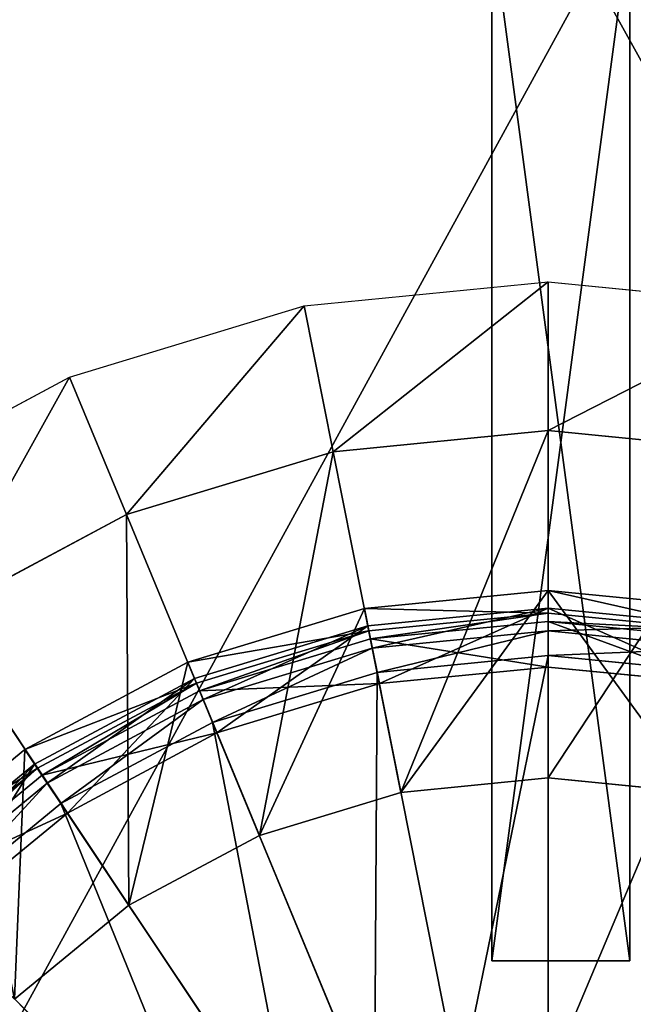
# Model space of a CAD drawing. Extents: x 0 to 35.8, y 0 to 27.5.
# Tile 63 of 256: x 5 to 6.8, y 10.6 to 13.4. Entities that reach past the tile are written whole.
import ezdxf

# ---------------------------------------------------------------- set-up
doc = ezdxf.new("R2010")
doc.units = 0
doc.header["$MEASUREMENT"] = 0
doc.layers.get('0').update_dxf_attribs({"color": 13, "linetype": 'CONTINUOUS'})
for name, color, linetype in [('GAS_ELEMENTS_7', 254, 'CONTINUOUS'), ('GAS_ELEMENTS_8', 250, 'CONTINUOUS'), ('GRATE_-_1', 250, 'CONTINUOUS'), ('RGM8058UC_-_BODY', 252, 'CONTINUOUS')]:
    doc.layers.add(name, color=color, linetype=linetype)

# ---------------------------------------------------------------- blocks, each defined once
blk = doc.blocks.new('RGM8658UC_TRADECAD_V06_DXF')
at = {"layer": 'GAS_ELEMENTS_7', "color": 0}
for p, q in [((5.8698, 12.5917, 6.0313), (6.5756, 12.6612, 6.0313)), ((6.5756, 12.2312, 6.1778), (6.5756, 12.6612, 6.0313)), ((6.5756, 12.6612, 6.0313), (7.2813, 12.5917, 6.0313)), ((6.5756, 12.2312, 6.1778), (6.5756, 12.6612, 6.0313)), ((5.1912, 12.3858, 6.0313), (5.8698, 12.5917, 6.0313)), ((5.9537, 12.1699, 6.1778), (5.8698, 12.5917, 6.0313)), ((5.9537, 12.1699, 6.1778), (5.8698, 12.5917, 6.0313)), ((4.5658, 12.0516, 6.0313), (5.1912, 12.3858, 6.0313)), ((5.3558, 11.9885, 6.1778), (5.1912, 12.3858, 6.0313)), ((5.3558, 11.9885, 6.1778), (5.1912, 12.3858, 6.0313)), ((6.5756, 12.2312, 6.1778), (5.9537, 12.1699, 6.1778)), ((6.5756, 12.2312, 6.1778), (5.9537, 12.1699, 6.1778)), ((7.1974, 12.1699, 6.1778), (6.5756, 12.2312, 6.1778)), ((6.5756, 12.2312, 6.1778), (6.5756, 11.2273, 6.1778)), ((6.5756, 12.2312, 6.1778), (6.5756, 11.2273, 6.1778)), ((7.1974, 12.1699, 6.1778), (6.5756, 12.2312, 6.1778)), ((5.9537, 12.1699, 6.1778), (5.3558, 11.9885, 6.1778)), ((5.9537, 12.1699, 6.1778), (5.3558, 11.9885, 6.1778)), ((5.9537, 12.1699, 6.1778), (6.1496, 11.1854, 6.1778)), ((5.9537, 12.1699, 6.1778), (6.1496, 11.1854, 6.1778)), ((5.3558, 11.9885, 6.1778), (4.8048, 11.694, 6.1778)), ((5.3558, 11.9885, 6.1778), (4.8048, 11.694, 6.1778)), ((5.3558, 11.9885, 6.1778), (5.74, 11.0611, 6.1778)), ((5.3558, 11.9885, 6.1778), (5.74, 11.0611, 6.1778)), ((6.5756, 11.7688, 6.5065), (6.0439, 11.7165, 6.5065)), ((6.5756, 11.7688, 6.5065), (6.0439, 11.7165, 6.5065)), ((7.1072, 11.7165, 6.5065), (6.5756, 11.7688, 6.5065)), ((6.5756, 11.7688, 6.5065), (6.5756, 11.2273, 6.5065)), ((6.5756, 11.7688, 6.5065), (6.5756, 11.2273, 6.5065)), ((6.5756, 11.7034, 6.8366), (6.5756, 11.7688, 6.5065)), ((7.1072, 11.7165, 6.5065), (6.5756, 11.7688, 6.5065)), ((6.5756, 11.7034, 6.8366), (6.5756, 11.7688, 6.5065)), ((6.0439, 11.7165, 6.5065), (5.5327, 11.5614, 6.5065)), ((6.0439, 11.7165, 6.5065), (5.5327, 11.5614, 6.5065)), ((6.0439, 11.7165, 6.5065), (6.1496, 11.1854, 6.5065)), ((6.0439, 11.7165, 6.5065), (6.1496, 11.1854, 6.5065)), ((6.0567, 11.6523, 6.8366), (6.0439, 11.7165, 6.5065)), ((6.0567, 11.6523, 6.8366), (6.0439, 11.7165, 6.5065)), ((6.5756, 11.7034, 6.8366), (6.0567, 11.6523, 6.8366)), ((6.5756, 11.7034, 6.8366), (6.0567, 11.6523, 6.8366)), ((7.0944, 11.6523, 6.8366), (6.5756, 11.7034, 6.8366)), ((6.5756, 11.6795, 6.8366), (6.5756, 11.7034, 6.8366)), ((7.0944, 11.6523, 6.8366), (6.5756, 11.7034, 6.8366)), ((6.5756, 11.6795, 6.8366), (6.5756, 11.7034, 6.8366)), ((4.8048, 11.694, 6.1778), (5.3625, 10.8593, 6.1778)), ((4.8048, 11.694, 6.1778), (5.3625, 10.8593, 6.1778)), ((6.5756, 11.6795, 6.8366), (6.0614, 11.6288, 6.8366)), ((6.5756, 11.6795, 6.8366), (6.0614, 11.6288, 6.8366)), ((7.0898, 11.6288, 6.8366), (6.5756, 11.6795, 6.8366)), ((6.5756, 11.5477, 7.0842), (6.5756, 11.6795, 6.8366)), ((7.0898, 11.6288, 6.8366), (6.5756, 11.6795, 6.8366)), ((6.5756, 11.5477, 7.0842), (6.5756, 11.6795, 6.8366)), ((6.0567, 11.6523, 6.8366), (5.5578, 11.501, 6.8366)), ((6.0567, 11.6523, 6.8366), (5.5578, 11.501, 6.8366)), ((6.0614, 11.6288, 6.8366), (6.0567, 11.6523, 6.8366)), ((6.0614, 11.6288, 6.8366), (6.0567, 11.6523, 6.8366)), ((6.0614, 11.6288, 6.8366), (5.5669, 11.4789, 6.8366)), ((6.0614, 11.6288, 6.8366), (5.5669, 11.4789, 6.8366)), ((6.0871, 11.4996, 7.0842), (6.0614, 11.6288, 6.8366)), ((6.0871, 11.4996, 7.0842), (6.0614, 11.6288, 6.8366)), ((5.5327, 11.5614, 6.5065), (5.0616, 11.3096, 6.5065)), ((5.5327, 11.5614, 6.5065), (5.0616, 11.3096, 6.5065)), ((5.5327, 11.5614, 6.5065), (5.74, 11.0611, 6.5065)), ((5.5327, 11.5614, 6.5065), (5.74, 11.0611, 6.5065)), ((5.5578, 11.501, 6.8366), (5.5327, 11.5614, 6.5065)), ((5.5578, 11.501, 6.8366), (5.5327, 11.5614, 6.5065)), ((5.5578, 11.501, 6.8366), (5.0979, 11.2552, 6.8366)), ((5.5578, 11.501, 6.8366), (5.0979, 11.2552, 6.8366)), ((5.5669, 11.4789, 6.8366), (5.5578, 11.501, 6.8366)), ((5.5669, 11.4789, 6.8366), (5.5578, 11.501, 6.8366)), ((5.5669, 11.4789, 6.8366), (5.1112, 11.2353, 6.8366)), ((5.5669, 11.4789, 6.8366), (5.1112, 11.2353, 6.8366)), ((5.6174, 11.3571, 7.0842), (5.5669, 11.4789, 6.8366)), ((5.6174, 11.3571, 7.0842), (5.5669, 11.4789, 6.8366)), ((5.0616, 11.3096, 6.5065), (4.6487, 10.9707, 6.5065)), ((5.0616, 11.3096, 6.5065), (4.6487, 10.9707, 6.5065)), ((5.0616, 11.3096, 6.5065), (5.3625, 10.8593, 6.5065)), ((5.0616, 11.3096, 6.5065), (5.3625, 10.8593, 6.5065)), ((5.0979, 11.2552, 6.8366), (5.0616, 11.3096, 6.5065)), ((5.0979, 11.2552, 6.8366), (5.0616, 11.3096, 6.5065)), ((5.0979, 11.2552, 6.8366), (4.6949, 10.9244, 6.8366)), ((5.0979, 11.2552, 6.8366), (4.6949, 10.9244, 6.8366)), ((5.1112, 11.2353, 6.8366), (5.0979, 11.2552, 6.8366)), ((5.1112, 11.2353, 6.8366), (5.0979, 11.2552, 6.8366)), ((5.1112, 11.2353, 6.8366), (4.7118, 10.9075, 6.8366)), ((5.1112, 11.2353, 6.8366), (4.7118, 10.9075, 6.8366)), ((5.1845, 11.1257, 7.0842), (5.1112, 11.2353, 6.8366)), ((5.1845, 11.1257, 7.0842), (5.1112, 11.2353, 6.8366)), ((6.1496, 11.1854, 6.1778), (6.5756, 11.2273, 6.1778)), ((6.5756, 11.2273, 6.5065), (6.1496, 11.1854, 6.5065)), ((6.1496, 11.1854, 6.1778), (6.5756, 11.2273, 6.1778)), ((6.5756, 11.2273, 6.5065), (6.1496, 11.1854, 6.5065)), ((6.5756, 11.2273, 6.1778), (6.5756, 11.2273, 6.5065)), ((6.5756, 11.2273, 6.1778), (6.5756, 11.2273, 6.5065)), ((6.5756, 11.2273, 6.1778), (7.0015, 11.1854, 6.1778)), ((7.0015, 11.1854, 6.5065), (6.5756, 11.2273, 6.5065)), ((6.5756, 11.2273, 6.1778), (7.0015, 11.1854, 6.1778)), ((7.0015, 11.1854, 6.5065), (6.5756, 11.2273, 6.5065)), ((5.74, 11.0611, 6.1778), (6.1496, 11.1854, 6.1778)), ((6.1496, 11.1854, 6.5065), (5.74, 11.0611, 6.5065)), ((5.74, 11.0611, 6.1778), (6.1496, 11.1854, 6.1778)), ((6.1496, 11.1854, 6.5065), (5.74, 11.0611, 6.5065)), ((6.1496, 11.1854, 6.1778), (6.1496, 11.1854, 6.5065)), ((6.1496, 11.1854, 6.1778), (6.1496, 11.1854, 6.5065)), ((5.3625, 10.8593, 6.1778), (5.74, 11.0611, 6.1778)), ((5.74, 11.0611, 6.5065), (5.3625, 10.8593, 6.5065)), ((5.3625, 10.8593, 6.1778), (5.74, 11.0611, 6.1778)), ((5.74, 11.0611, 6.5065), (5.3625, 10.8593, 6.5065)), ((5.74, 11.0611, 6.1778), (5.74, 11.0611, 6.5065)), ((5.74, 11.0611, 6.1778), (5.74, 11.0611, 6.5065)), ((5.0316, 10.5878, 6.1778), (5.3625, 10.8593, 6.1778)), ((5.3625, 10.8593, 6.5065), (5.0316, 10.5878, 6.5065)), ((5.0316, 10.5878, 6.1778), (5.3625, 10.8593, 6.1778)), ((5.3625, 10.8593, 6.5065), (5.0316, 10.5878, 6.5065)), ((5.3625, 10.8593, 6.1778), (5.3625, 10.8593, 6.5065)), ((5.3625, 10.8593, 6.1778), (5.3625, 10.8593, 6.5065))]:
    blk.add_line(p, q, dxfattribs=at)
at = {"layer": 'GAS_ELEMENTS_8', "color": 0}
for p, q in [((6.5756, 11.718, 7.0842), (6.0539, 11.6666, 7.0842)), ((6.5756, 11.718, 7.152), (6.0539, 11.6666, 7.152)), ((6.5756, 11.718, 7.0842), (6.0539, 11.6666, 7.0842)), ((6.5756, 11.718, 7.152), (6.0539, 11.6666, 7.152)), ((7.0973, 11.6666, 7.0842), (6.5756, 11.718, 7.0842)), ((6.5756, 11.718, 7.0842), (6.5756, 11.5477, 7.0842)), ((6.5756, 11.718, 7.0842), (6.5756, 11.5477, 7.0842)), ((7.0973, 11.6666, 7.152), (6.5756, 11.718, 7.152)), ((6.5756, 11.718, 7.152), (6.5756, 11.718, 7.0842)), ((7.0973, 11.6666, 7.0842), (6.5756, 11.718, 7.0842)), ((6.5756, 11.718, 7.152), (6.5756, 11.718, 7.0842)), ((6.5756, 11.6519, 7.216), (6.5756, 11.718, 7.152)), ((7.0973, 11.6666, 7.152), (6.5756, 11.718, 7.152)), ((6.5756, 11.6519, 7.216), (6.5756, 11.718, 7.152)), ((6.0539, 11.6666, 7.0842), (5.5522, 11.5144, 7.0842)), ((6.0539, 11.6666, 7.152), (5.5522, 11.5144, 7.152)), ((6.0539, 11.6666, 7.0842), (5.5522, 11.5144, 7.0842)), ((6.0539, 11.6666, 7.152), (5.5522, 11.5144, 7.152)), ((6.0539, 11.6666, 7.0842), (6.0871, 11.4996, 7.0842)), ((6.0539, 11.6666, 7.0842), (6.0871, 11.4996, 7.0842)), ((6.0539, 11.6666, 7.152), (6.0539, 11.6666, 7.0842)), ((6.0539, 11.6666, 7.152), (6.0539, 11.6666, 7.0842)), ((6.0667, 11.6018, 7.216), (6.0539, 11.6666, 7.152)), ((6.0667, 11.6018, 7.216), (6.0539, 11.6666, 7.152)), ((6.5756, 11.6519, 7.216), (6.0667, 11.6018, 7.216)), ((6.5756, 11.6519, 7.216), (6.0667, 11.6018, 7.216)), ((7.0844, 11.6018, 7.216), (6.5756, 11.6519, 7.216)), ((6.5756, 11.5807, 7.2264), (6.5756, 11.6519, 7.216)), ((7.0844, 11.6018, 7.216), (6.5756, 11.6519, 7.216)), ((6.5756, 11.5807, 7.2264), (6.5756, 11.6519, 7.216)), ((6.0667, 11.6018, 7.216), (5.5775, 11.4534, 7.216)), ((6.0667, 11.6018, 7.216), (5.5775, 11.4534, 7.216)), ((6.0806, 11.532, 7.2264), (6.0667, 11.6018, 7.216)), ((6.0806, 11.532, 7.2264), (6.0667, 11.6018, 7.216)), ((6.5756, 11.5807, 7.2264), (6.0806, 11.532, 7.2264)), ((6.5756, 11.5807, 7.2264), (6.0806, 11.532, 7.2264)), ((7.0705, 11.532, 7.2264), (6.5756, 11.5807, 7.2264)), ((6.5756, 10.3579, 6.8996), (6.5756, 11.5807, 7.2264)), ((7.0705, 11.532, 7.2264), (6.5756, 11.5807, 7.2264)), ((6.5756, 10.3579, 6.8996), (6.5756, 11.5807, 7.2264)), ((6.0806, 11.532, 7.2264), (5.6047, 11.3876, 7.2264)), ((6.0806, 11.532, 7.2264), (5.6047, 11.3876, 7.2264)), ((6.3192, 10.3327, 6.8996), (6.0806, 11.532, 7.2264)), ((6.3192, 10.3327, 6.8996), (6.0806, 11.532, 7.2264)), ((6.5756, 11.5477, 7.0842), (6.0871, 11.4996, 7.0842)), ((6.5756, 11.5477, 7.0842), (6.0871, 11.4996, 7.0842)), ((7.064, 11.4996, 7.0842), (6.5756, 11.5477, 7.0842)), ((7.064, 11.4996, 7.0842), (6.5756, 11.5477, 7.0842)), ((5.5522, 11.5144, 7.0842), (5.0899, 11.2673, 7.0842)), ((5.5522, 11.5144, 7.152), (5.0899, 11.2673, 7.152)), ((5.5522, 11.5144, 7.0842), (5.0899, 11.2673, 7.0842)), ((5.5522, 11.5144, 7.152), (5.0899, 11.2673, 7.152)), ((5.5522, 11.5144, 7.0842), (5.6174, 11.3571, 7.0842)), ((5.5522, 11.5144, 7.0842), (5.6174, 11.3571, 7.0842)), ((5.5522, 11.5144, 7.152), (5.5522, 11.5144, 7.0842)), ((5.5522, 11.5144, 7.152), (5.5522, 11.5144, 7.0842)), ((5.5775, 11.4534, 7.216), (5.5522, 11.5144, 7.152)), ((5.5775, 11.4534, 7.216), (5.5522, 11.5144, 7.152)), ((6.0871, 11.4996, 7.0842), (5.6174, 11.3571, 7.0842)), ((6.0871, 11.4996, 7.0842), (5.6174, 11.3571, 7.0842)), ((5.5775, 11.4534, 7.216), (5.1265, 11.2124, 7.216)), ((5.5775, 11.4534, 7.216), (5.1265, 11.2124, 7.216)), ((5.6047, 11.3876, 7.2264), (5.5775, 11.4534, 7.216)), ((5.6047, 11.3876, 7.2264), (5.5775, 11.4534, 7.216)), ((5.6047, 11.3876, 7.2264), (5.1661, 11.1532, 7.2264)), ((5.6047, 11.3876, 7.2264), (5.1661, 11.1532, 7.2264)), ((6.0727, 10.2579, 6.8996), (5.6047, 11.3876, 7.2264)), ((6.0727, 10.2579, 6.8996), (5.6047, 11.3876, 7.2264)), ((5.6174, 11.3571, 7.0842), (5.1845, 11.1257, 7.0842)), ((5.6174, 11.3571, 7.0842), (5.1845, 11.1257, 7.0842)), ((5.0899, 11.2673, 7.0842), (4.6846, 10.9347, 7.0842)), ((5.0899, 11.2673, 7.152), (4.6846, 10.9347, 7.152)), ((5.0899, 11.2673, 7.0842), (4.6846, 10.9347, 7.0842)), ((5.0899, 11.2673, 7.152), (4.6846, 10.9347, 7.152)), ((5.0899, 11.2673, 7.0842), (5.1845, 11.1257, 7.0842)), ((5.0899, 11.2673, 7.0842), (5.1845, 11.1257, 7.0842)), ((5.0899, 11.2673, 7.152), (5.0899, 11.2673, 7.0842)), ((5.0899, 11.2673, 7.152), (5.0899, 11.2673, 7.0842)), ((5.1265, 11.2124, 7.216), (5.0899, 11.2673, 7.152)), ((5.1265, 11.2124, 7.216), (5.0899, 11.2673, 7.152)), ((5.1265, 11.2124, 7.216), (4.7313, 10.888, 7.216)), ((5.1265, 11.2124, 7.216), (4.7313, 10.888, 7.216)), ((5.1661, 11.1532, 7.2264), (5.1265, 11.2124, 7.216)), ((5.1661, 11.1532, 7.2264), (5.1265, 11.2124, 7.216)), ((5.1661, 11.1532, 7.2264), (4.7817, 10.8377, 7.2264)), ((5.1661, 11.1532, 7.2264), (4.7817, 10.8377, 7.2264)), ((5.8455, 10.1365, 6.8996), (5.1661, 11.1532, 7.2264)), ((5.8455, 10.1365, 6.8996), (5.1661, 11.1532, 7.2264)), ((5.1845, 11.1257, 7.0842), (4.805, 10.8143, 7.0842)), ((5.1845, 11.1257, 7.0842), (4.805, 10.8143, 7.0842)), ((5.6463, 9.973, 6.8996), (4.7817, 10.8377, 7.2264)), ((5.6463, 9.973, 6.8996), (4.7817, 10.8377, 7.2264))]:
    blk.add_line(p, q, dxfattribs=at)
at = {"layer": 'GRATE_-_1', "color": 0}
for p, q in [((6.4124, 13.6955, 7.8865), (6.4124, 10.6982, 7.9415)), ((6.4124, 13.6955, 7.8865), (6.4124, 10.6982, 7.9415)), ((6.4128, 10.6982, 8.2709), (6.4128, 13.6955, 8.2709)), ((6.4128, 10.6982, 8.2709), (6.4128, 13.6955, 8.2709)), ((6.8115, 10.6982, 8.2709), (6.8115, 13.6955, 8.2709)), ((6.8115, 10.6982, 8.2709), (6.8115, 13.6955, 8.2709)), ((6.8118, 13.6938, 7.8865), (6.8118, 10.6982, 7.9415)), ((6.8118, 13.6938, 7.8865), (6.8118, 10.6982, 7.9415)), ((6.4124, 10.6982, 7.9415), (6.4128, 10.6982, 8.2709)), ((6.8118, 10.6982, 7.9415), (6.4124, 10.6982, 7.9415)), ((6.8118, 10.6982, 7.9415), (6.4124, 10.6982, 7.9415)), ((6.4124, 10.6982, 7.9415), (6.4128, 10.6982, 8.2709)), ((6.4128, 10.6982, 8.2709), (6.8115, 10.6982, 8.2709)), ((6.4128, 10.6982, 8.2709), (6.8115, 10.6982, 8.2709)), ((6.8115, 10.6982, 8.2709), (6.8118, 10.6982, 7.9415)), ((6.8115, 10.6982, 8.2709), (6.8118, 10.6982, 7.9415))]:
    blk.add_line(p, q, dxfattribs=at)
at = {"layer": 'GAS_ELEMENTS_7', "color": 254}
mesh = blk.add_polyface(dxfattribs=at)
corners = [(6.5756, 12.6612, 6.0313), (5.9537, 12.1699, 6.1778), (5.8698, 12.5917, 6.0313), (6.5756, 12.2312, 6.1778)]
mesh.append_faces([[corners[k] for k in face] for face in [(0, 1, 2), (1, 0, 3)]], dxfattribs={"vtx0": -1, "color": 254})
mesh = blk.add_polyface(dxfattribs=at)
corners = [(7.2813, 12.5917, 6.0313), (6.5756, 12.2312, 6.1778), (6.5756, 12.6612, 6.0313), (7.1974, 12.1699, 6.1778)]
mesh.append_faces([[corners[k] for k in face] for face in [(0, 1, 2), (1, 0, 3)]], dxfattribs={"vtx0": -1, "color": 254})
mesh = blk.add_polyface(dxfattribs=at)
corners = [(5.8698, 12.5917, 6.0313), (5.3558, 11.9885, 6.1778), (5.1912, 12.3858, 6.0313), (5.9537, 12.1699, 6.1778)]
mesh.append_faces([[corners[k] for k in face] for face in [(0, 1, 2), (1, 0, 3)]], dxfattribs={"vtx0": -1, "color": 254})
mesh = blk.add_polyface(dxfattribs=at)
corners = [(5.1912, 12.3858, 6.0313), (4.8048, 11.694, 6.1778), (4.5658, 12.0516, 6.0313), (5.3558, 11.9885, 6.1778)]
mesh.append_faces([[corners[k] for k in face] for face in [(0, 1, 2), (1, 0, 3)]], dxfattribs={"vtx0": -1, "color": 254})
mesh = blk.add_polyface(dxfattribs=at)
corners = [(6.5756, 12.2312, 6.1778), (6.1496, 11.1854, 6.1778), (5.9537, 12.1699, 6.1778), (6.5756, 11.2273, 6.1778)]
mesh.append_faces([[corners[k] for k in face] for face in [(0, 1, 2), (1, 0, 3)]], dxfattribs={"vtx0": -1, "color": 254})
mesh = blk.add_polyface(dxfattribs=at)
corners = [(7.1974, 12.1699, 6.1778), (6.5756, 11.2273, 6.1778), (6.5756, 12.2312, 6.1778), (7.0015, 11.1854, 6.1778)]
mesh.append_faces([[corners[k] for k in face] for face in [(0, 1, 2), (1, 0, 3)]], dxfattribs={"vtx0": -1, "color": 254})
mesh = blk.add_polyface(dxfattribs=at)
corners = [(5.9537, 12.1699, 6.1778), (5.74, 11.0611, 6.1778), (5.3558, 11.9885, 6.1778), (6.1496, 11.1854, 6.1778)]
mesh.append_faces([[corners[k] for k in face] for face in [(0, 1, 2), (1, 0, 3)]], dxfattribs={"vtx0": -1, "color": 254})
mesh = blk.add_polyface(dxfattribs=at)
corners = [(5.3558, 11.9885, 6.1778), (5.3625, 10.8593, 6.1778), (4.8048, 11.694, 6.1778), (5.74, 11.0611, 6.1778)]
mesh.append_faces([[corners[k] for k in face] for face in [(0, 1, 2), (1, 0, 3)]], dxfattribs={"vtx0": -1, "color": 254})
mesh = blk.add_polyface(dxfattribs=at)
corners = [(6.1496, 11.1854, 6.5065), (6.5756, 11.7688, 6.5065), (6.0439, 11.7165, 6.5065), (6.5756, 11.2273, 6.5065)]
mesh.append_faces([[corners[k] for k in face] for face in [(0, 1, 2), (1, 0, 3)]], dxfattribs={"vtx0": -1, "color": 254})
mesh = blk.add_polyface(dxfattribs=at)
corners = [(6.5756, 11.7034, 6.8366), (6.0439, 11.7165, 6.5065), (6.5756, 11.7688, 6.5065), (6.0567, 11.6523, 6.8366)]
mesh.append_faces([[corners[k] for k in face] for face in [(0, 1, 2), (1, 0, 3)]], dxfattribs={"vtx0": -1, "color": 254})
mesh = blk.add_polyface(dxfattribs=at)
corners = [(7.0015, 11.1854, 6.5065), (6.5756, 11.7688, 6.5065), (6.5756, 11.2273, 6.5065), (7.1072, 11.7165, 6.5065)]
mesh.append_faces([[corners[k] for k in face] for face in [(0, 1, 2), (1, 0, 3)]], dxfattribs={"vtx0": -1, "color": 254})
mesh = blk.add_polyface(dxfattribs=at)
corners = [(7.0944, 11.6523, 6.8366), (6.5756, 11.7688, 6.5065), (7.1072, 11.7165, 6.5065), (6.5756, 11.7034, 6.8366)]
mesh.append_faces([[corners[k] for k in face] for face in [(0, 1, 2), (1, 0, 3)]], dxfattribs={"vtx0": -1, "color": 254})
mesh = blk.add_polyface(dxfattribs=at)
corners = [(5.74, 11.0611, 6.5065), (6.0439, 11.7165, 6.5065), (5.5327, 11.5614, 6.5065), (6.1496, 11.1854, 6.5065)]
mesh.append_faces([[corners[k] for k in face] for face in [(0, 1, 2), (1, 0, 3)]], dxfattribs={"vtx0": -1, "color": 254})
mesh = blk.add_polyface(dxfattribs=at)
corners = [(6.0567, 11.6523, 6.8366), (5.5327, 11.5614, 6.5065), (6.0439, 11.7165, 6.5065), (5.5578, 11.501, 6.8366)]
mesh.append_faces([[corners[k] for k in face] for face in [(0, 1, 2), (1, 0, 3)]], dxfattribs={"vtx0": -1, "color": 254})
mesh = blk.add_polyface(dxfattribs=at)
corners = [(6.5756, 11.7034, 6.8366), (6.0614, 11.6288, 6.8366), (6.0567, 11.6523, 6.8366), (6.5756, 11.6795, 6.8366)]
mesh.append_faces([[corners[k] for k in face] for face in [(0, 1, 2), (1, 0, 3)]], dxfattribs={"vtx0": -1, "color": 254})
mesh = blk.add_polyface(dxfattribs=at)
corners = [(7.0944, 11.6523, 6.8366), (6.5756, 11.6795, 6.8366), (6.5756, 11.7034, 6.8366), (7.0898, 11.6288, 6.8366)]
mesh.append_faces([[corners[k] for k in face] for face in [(0, 1, 2), (1, 0, 3)]], dxfattribs={"vtx0": -1, "color": 254})
mesh = blk.add_polyface(dxfattribs=at)
corners = [(4.8048, 11.694, 6.1778), (5.0316, 10.5878, 6.1778), (4.3217, 11.2976, 6.1778), (5.3625, 10.8593, 6.1778)]
mesh.append_faces([[corners[k] for k in face] for face in [(0, 1, 2), (1, 0, 3)]], dxfattribs={"vtx0": -1, "color": 254})
mesh = blk.add_polyface(dxfattribs=at)
corners = [(6.5756, 11.5477, 7.0842), (6.0614, 11.6288, 6.8366), (6.5756, 11.6795, 6.8366), (6.0871, 11.4996, 7.0842)]
mesh.append_faces([[corners[k] for k in face] for face in [(0, 1, 2), (1, 0, 3)]], dxfattribs={"vtx0": -1, "color": 254})
mesh = blk.add_polyface(dxfattribs=at)
corners = [(7.064, 11.4996, 7.0842), (6.5756, 11.6795, 6.8366), (7.0898, 11.6288, 6.8366), (6.5756, 11.5477, 7.0842)]
mesh.append_faces([[corners[k] for k in face] for face in [(0, 1, 2), (1, 0, 3)]], dxfattribs={"vtx0": -1, "color": 254})
mesh = blk.add_polyface(dxfattribs=at)
corners = [(6.0567, 11.6523, 6.8366), (5.5669, 11.4789, 6.8366), (5.5578, 11.501, 6.8366), (6.0614, 11.6288, 6.8366)]
mesh.append_faces([[corners[k] for k in face] for face in [(0, 1, 2), (1, 0, 3)]], dxfattribs={"vtx0": -1, "color": 254})
mesh = blk.add_polyface(dxfattribs=at)
corners = [(6.0871, 11.4996, 7.0842), (5.5669, 11.4789, 6.8366), (6.0614, 11.6288, 6.8366), (5.6174, 11.3571, 7.0842)]
mesh.append_faces([[corners[k] for k in face] for face in [(0, 1, 2), (1, 0, 3)]], dxfattribs={"vtx0": -1, "color": 254})
mesh = blk.add_polyface(dxfattribs=at)
corners = [(5.3625, 10.8593, 6.5065), (5.5327, 11.5614, 6.5065), (5.0616, 11.3096, 6.5065), (5.74, 11.0611, 6.5065)]
mesh.append_faces([[corners[k] for k in face] for face in [(0, 1, 2), (1, 0, 3)]], dxfattribs={"vtx0": -1, "color": 254})
mesh = blk.add_polyface(dxfattribs=at)
corners = [(5.5578, 11.501, 6.8366), (5.0616, 11.3096, 6.5065), (5.5327, 11.5614, 6.5065), (5.0979, 11.2552, 6.8366)]
mesh.append_faces([[corners[k] for k in face] for face in [(0, 1, 2), (1, 0, 3)]], dxfattribs={"vtx0": -1, "color": 254})
mesh = blk.add_polyface(dxfattribs=at)
corners = [(5.5578, 11.501, 6.8366), (5.1112, 11.2353, 6.8366), (5.0979, 11.2552, 6.8366), (5.5669, 11.4789, 6.8366)]
mesh.append_faces([[corners[k] for k in face] for face in [(0, 1, 2), (1, 0, 3)]], dxfattribs={"vtx0": -1, "color": 254})
mesh = blk.add_polyface(dxfattribs=at)
corners = [(5.6174, 11.3571, 7.0842), (5.1112, 11.2353, 6.8366), (5.5669, 11.4789, 6.8366), (5.1845, 11.1257, 7.0842)]
mesh.append_faces([[corners[k] for k in face] for face in [(0, 1, 2), (1, 0, 3)]], dxfattribs={"vtx0": -1, "color": 254})
mesh = blk.add_polyface(dxfattribs=at)
corners = [(5.0316, 10.5878, 6.5065), (5.0616, 11.3096, 6.5065), (4.6487, 10.9707, 6.5065), (5.3625, 10.8593, 6.5065)]
mesh.append_faces([[corners[k] for k in face] for face in [(0, 1, 2), (1, 0, 3)]], dxfattribs={"vtx0": -1, "color": 254})
mesh = blk.add_polyface(dxfattribs=at)
corners = [(5.0979, 11.2552, 6.8366), (4.6487, 10.9707, 6.5065), (5.0616, 11.3096, 6.5065), (4.6949, 10.9244, 6.8366)]
mesh.append_faces([[corners[k] for k in face] for face in [(0, 1, 2), (1, 0, 3)]], dxfattribs={"vtx0": -1, "color": 254})
mesh = blk.add_polyface(dxfattribs=at)
corners = [(5.0979, 11.2552, 6.8366), (4.7118, 10.9075, 6.8366), (4.6949, 10.9244, 6.8366), (5.1112, 11.2353, 6.8366)]
mesh.append_faces([[corners[k] for k in face] for face in [(0, 1, 2), (1, 0, 3)]], dxfattribs={"vtx0": -1, "color": 254})
mesh = blk.add_polyface(dxfattribs=at)
corners = [(5.1845, 11.1257, 7.0842), (4.7118, 10.9075, 6.8366), (5.1112, 11.2353, 6.8366), (4.805, 10.8143, 7.0842)]
mesh.append_faces([[corners[k] for k in face] for face in [(0, 1, 2), (1, 0, 3)]], dxfattribs={"vtx0": -1, "color": 254})
mesh = blk.add_polyface(dxfattribs=at)
corners = [(6.5756, 11.2273, 6.5065), (6.1496, 11.1854, 6.1778), (6.5756, 11.2273, 6.1778), (6.1496, 11.1854, 6.5065)]
mesh.append_faces([[corners[k] for k in face] for face in [(0, 1, 2), (1, 0, 3)]], dxfattribs={"vtx0": -1, "color": 254})
mesh = blk.add_polyface(dxfattribs=at)
corners = [(7.0015, 11.1854, 6.5065), (6.5756, 11.2273, 6.1778), (7.0015, 11.1854, 6.1778), (6.5756, 11.2273, 6.5065)]
mesh.append_faces([[corners[k] for k in face] for face in [(0, 1, 2), (1, 0, 3)]], dxfattribs={"vtx0": -1, "color": 254})
mesh = blk.add_polyface(dxfattribs=at)
corners = [(6.1496, 11.1854, 6.5065), (5.74, 11.0611, 6.1778), (6.1496, 11.1854, 6.1778), (5.74, 11.0611, 6.5065)]
mesh.append_faces([[corners[k] for k in face] for face in [(0, 1, 2), (1, 0, 3)]], dxfattribs={"vtx0": -1, "color": 254})
mesh = blk.add_polyface(dxfattribs=at)
corners = [(5.74, 11.0611, 6.5065), (5.3625, 10.8593, 6.1778), (5.74, 11.0611, 6.1778), (5.3625, 10.8593, 6.5065)]
mesh.append_faces([[corners[k] for k in face] for face in [(0, 1, 2), (1, 0, 3)]], dxfattribs={"vtx0": -1, "color": 254})
mesh = blk.add_polyface(dxfattribs=at)
corners = [(5.3625, 10.8593, 6.5065), (5.0316, 10.5878, 6.1778), (5.3625, 10.8593, 6.1778), (5.0316, 10.5878, 6.5065)]
mesh.append_faces([[corners[k] for k in face] for face in [(0, 1, 2), (1, 0, 3)]], dxfattribs={"vtx0": -1, "color": 254})
at = {"layer": 'GAS_ELEMENTS_8', "color": 250}
mesh = blk.add_polyface(dxfattribs=at)
corners = [(6.0871, 11.4996, 7.0842), (6.5756, 11.718, 7.0842), (6.0539, 11.6666, 7.0842), (6.5756, 11.5477, 7.0842)]
mesh.append_faces([[corners[k] for k in face] for face in [(0, 1, 2), (1, 0, 3)]], dxfattribs={"vtx0": -1, "color": 250})
mesh = blk.add_polyface(dxfattribs=at)
corners = [(6.5756, 11.718, 7.152), (6.0539, 11.6666, 7.0842), (6.5756, 11.718, 7.0842), (6.0539, 11.6666, 7.152)]
mesh.append_faces([[corners[k] for k in face] for face in [(0, 1, 2), (1, 0, 3)]], dxfattribs={"vtx0": -1, "color": 250})
mesh = blk.add_polyface(dxfattribs=at)
corners = [(6.5756, 11.718, 7.152), (6.0667, 11.6018, 7.216), (6.0539, 11.6666, 7.152), (6.5756, 11.6519, 7.216)]
mesh.append_faces([[corners[k] for k in face] for face in [(0, 1, 2), (1, 0, 3)]], dxfattribs={"vtx0": -1, "color": 250})
mesh = blk.add_polyface(dxfattribs=at)
corners = [(7.064, 11.4996, 7.0842), (6.5756, 11.718, 7.0842), (6.5756, 11.5477, 7.0842), (7.0973, 11.6666, 7.0842)]
mesh.append_faces([[corners[k] for k in face] for face in [(0, 1, 2), (1, 0, 3)]], dxfattribs={"vtx0": -1, "color": 250})
mesh = blk.add_polyface(dxfattribs=at)
corners = [(7.0973, 11.6666, 7.152), (6.5756, 11.718, 7.0842), (7.0973, 11.6666, 7.0842), (6.5756, 11.718, 7.152)]
mesh.append_faces([[corners[k] for k in face] for face in [(0, 1, 2), (1, 0, 3)]], dxfattribs={"vtx0": -1, "color": 250})
mesh = blk.add_polyface(dxfattribs=at)
corners = [(7.0973, 11.6666, 7.152), (6.5756, 11.6519, 7.216), (6.5756, 11.718, 7.152), (7.0844, 11.6018, 7.216)]
mesh.append_faces([[corners[k] for k in face] for face in [(0, 1, 2), (1, 0, 3)]], dxfattribs={"vtx0": -1, "color": 250})
mesh = blk.add_polyface(dxfattribs=at)
corners = [(5.6174, 11.3571, 7.0842), (6.0539, 11.6666, 7.0842), (5.5522, 11.5144, 7.0842), (6.0871, 11.4996, 7.0842)]
mesh.append_faces([[corners[k] for k in face] for face in [(0, 1, 2), (1, 0, 3)]], dxfattribs={"vtx0": -1, "color": 250})
mesh = blk.add_polyface(dxfattribs=at)
corners = [(6.0539, 11.6666, 7.152), (5.5522, 11.5144, 7.0842), (6.0539, 11.6666, 7.0842), (5.5522, 11.5144, 7.152)]
mesh.append_faces([[corners[k] for k in face] for face in [(0, 1, 2), (1, 0, 3)]], dxfattribs={"vtx0": -1, "color": 250})
mesh = blk.add_polyface(dxfattribs=at)
corners = [(6.0539, 11.6666, 7.152), (5.5775, 11.4534, 7.216), (5.5522, 11.5144, 7.152), (6.0667, 11.6018, 7.216)]
mesh.append_faces([[corners[k] for k in face] for face in [(0, 1, 2), (1, 0, 3)]], dxfattribs={"vtx0": -1, "color": 250})
mesh = blk.add_polyface(dxfattribs=at)
corners = [(6.5756, 11.6519, 7.216), (6.0806, 11.532, 7.2264), (6.0667, 11.6018, 7.216), (6.5756, 11.5807, 7.2264)]
mesh.append_faces([[corners[k] for k in face] for face in [(0, 1, 2), (1, 0, 3)]], dxfattribs={"vtx0": -1, "color": 250})
mesh = blk.add_polyface(dxfattribs=at)
corners = [(7.0844, 11.6018, 7.216), (6.5756, 11.5807, 7.2264), (6.5756, 11.6519, 7.216), (7.0705, 11.532, 7.2264)]
mesh.append_faces([[corners[k] for k in face] for face in [(0, 1, 2), (1, 0, 3)]], dxfattribs={"vtx0": -1, "color": 250})
mesh = blk.add_polyface(dxfattribs=at)
corners = [(6.0667, 11.6018, 7.216), (5.6047, 11.3876, 7.2264), (5.5775, 11.4534, 7.216), (6.0806, 11.532, 7.2264)]
mesh.append_faces([[corners[k] for k in face] for face in [(0, 1, 2), (1, 0, 3)]], dxfattribs={"vtx0": -1, "color": 250})
mesh = blk.add_polyface(dxfattribs=at)
corners = [(6.5756, 11.5807, 7.2264), (6.3192, 10.3327, 6.8996), (6.0806, 11.532, 7.2264), (6.5756, 10.3579, 6.8996)]
mesh.append_faces([[corners[k] for k in face] for face in [(0, 1, 2), (1, 0, 3)]], dxfattribs={"vtx0": -1, "color": 250})
mesh = blk.add_polyface(dxfattribs=at)
corners = [(7.0705, 11.532, 7.2264), (6.5756, 10.3579, 6.8996), (6.5756, 11.5807, 7.2264), (6.8319, 10.3327, 6.8996)]
mesh.append_faces([[corners[k] for k in face] for face in [(0, 1, 2), (1, 0, 3)]], dxfattribs={"vtx0": -1, "color": 250})
mesh = blk.add_polyface(dxfattribs=at)
corners = [(6.0806, 11.532, 7.2264), (6.0727, 10.2579, 6.8996), (5.6047, 11.3876, 7.2264), (6.3192, 10.3327, 6.8996)]
mesh.append_faces([[corners[k] for k in face] for face in [(0, 1, 2), (1, 0, 3)]], dxfattribs={"vtx0": -1, "color": 250})
mesh = blk.add_polyface(dxfattribs=at)
corners = [(5.1845, 11.1257, 7.0842), (5.5522, 11.5144, 7.0842), (5.0899, 11.2673, 7.0842), (5.6174, 11.3571, 7.0842)]
mesh.append_faces([[corners[k] for k in face] for face in [(0, 1, 2), (1, 0, 3)]], dxfattribs={"vtx0": -1, "color": 250})
mesh = blk.add_polyface(dxfattribs=at)
corners = [(5.5522, 11.5144, 7.152), (5.0899, 11.2673, 7.0842), (5.5522, 11.5144, 7.0842), (5.0899, 11.2673, 7.152)]
mesh.append_faces([[corners[k] for k in face] for face in [(0, 1, 2), (1, 0, 3)]], dxfattribs={"vtx0": -1, "color": 250})
mesh = blk.add_polyface(dxfattribs=at)
corners = [(5.5522, 11.5144, 7.152), (5.1265, 11.2124, 7.216), (5.0899, 11.2673, 7.152), (5.5775, 11.4534, 7.216)]
mesh.append_faces([[corners[k] for k in face] for face in [(0, 1, 2), (1, 0, 3)]], dxfattribs={"vtx0": -1, "color": 250})
mesh = blk.add_polyface(dxfattribs=at)
corners = [(5.5775, 11.4534, 7.216), (5.1661, 11.1532, 7.2264), (5.1265, 11.2124, 7.216), (5.6047, 11.3876, 7.2264)]
mesh.append_faces([[corners[k] for k in face] for face in [(0, 1, 2), (1, 0, 3)]], dxfattribs={"vtx0": -1, "color": 250})
mesh = blk.add_polyface(dxfattribs=at)
corners = [(5.6047, 11.3876, 7.2264), (5.8455, 10.1365, 6.8996), (5.1661, 11.1532, 7.2264), (6.0727, 10.2579, 6.8996)]
mesh.append_faces([[corners[k] for k in face] for face in [(0, 1, 2), (1, 0, 3)]], dxfattribs={"vtx0": -1, "color": 250})
mesh = blk.add_polyface(dxfattribs=at)
corners = [(4.805, 10.8143, 7.0842), (5.0899, 11.2673, 7.0842), (4.6846, 10.9347, 7.0842), (5.1845, 11.1257, 7.0842)]
mesh.append_faces([[corners[k] for k in face] for face in [(0, 1, 2), (1, 0, 3)]], dxfattribs={"vtx0": -1, "color": 250})
mesh = blk.add_polyface(dxfattribs=at)
corners = [(5.0899, 11.2673, 7.152), (4.6846, 10.9347, 7.0842), (5.0899, 11.2673, 7.0842), (4.6846, 10.9347, 7.152)]
mesh.append_faces([[corners[k] for k in face] for face in [(0, 1, 2), (1, 0, 3)]], dxfattribs={"vtx0": -1, "color": 250})
mesh = blk.add_polyface(dxfattribs=at)
corners = [(5.0899, 11.2673, 7.152), (4.7313, 10.888, 7.216), (4.6846, 10.9347, 7.152), (5.1265, 11.2124, 7.216)]
mesh.append_faces([[corners[k] for k in face] for face in [(0, 1, 2), (1, 0, 3)]], dxfattribs={"vtx0": -1, "color": 250})
mesh = blk.add_polyface(dxfattribs=at)
corners = [(5.1265, 11.2124, 7.216), (4.7817, 10.8377, 7.2264), (4.7313, 10.888, 7.216), (5.1661, 11.1532, 7.2264)]
mesh.append_faces([[corners[k] for k in face] for face in [(0, 1, 2), (1, 0, 3)]], dxfattribs={"vtx0": -1, "color": 250})
mesh = blk.add_polyface(dxfattribs=at)
corners = [(5.1661, 11.1532, 7.2264), (5.6463, 9.973, 6.8996), (4.7817, 10.8377, 7.2264), (5.8455, 10.1365, 6.8996)]
mesh.append_faces([[corners[k] for k in face] for face in [(0, 1, 2), (1, 0, 3)]], dxfattribs={"vtx0": -1, "color": 250})
mesh = blk.add_polyface(dxfattribs=at)
corners = [(4.7817, 10.8377, 7.2264), (5.4829, 9.7739, 6.8996), (4.4662, 10.4532, 7.2264), (5.6463, 9.973, 6.8996)]
mesh.append_faces([[corners[k] for k in face] for face in [(0, 1, 2), (1, 0, 3)]], dxfattribs={"vtx0": -1, "color": 250})
at = {"layer": 'GRATE_-_1', "color": 250}
mesh = blk.add_polyface(dxfattribs=at)
corners = [(6.8118, 10.6982, 7.9415), (6.4124, 13.6955, 7.8865), (6.4124, 10.6982, 7.9415), (6.8118, 13.6938, 7.8865)]
mesh.append_faces([[corners[k] for k in face] for face in [(0, 1, 2), (1, 0, 3)]], dxfattribs={"vtx0": -1, "color": 250})
mesh = blk.add_polyface(dxfattribs=at)
corners = [(6.4124, 13.6955, 7.8865), (6.4128, 10.6982, 8.2709), (6.4124, 10.6982, 7.9415), (6.4128, 13.6955, 8.2709)]
mesh.append_faces([[corners[k] for k in face] for face in [(0, 1, 2), (1, 0, 3)]], dxfattribs={"vtx0": -1, "color": 250})
mesh = blk.add_polyface(dxfattribs=at)
corners = [(6.8115, 13.6955, 8.2709), (6.4128, 10.6982, 8.2709), (6.4128, 13.6955, 8.2709), (6.8115, 10.6982, 8.2709)]
mesh.append_faces([[corners[k] for k in face] for face in [(0, 1, 2), (1, 0, 3)]], dxfattribs={"vtx0": -1, "color": 250})
mesh = blk.add_polyface(dxfattribs=at)
corners = [(6.8115, 13.6955, 8.2709), (6.8118, 10.6982, 7.9415), (6.8115, 10.6982, 8.2709), (6.8118, 13.6938, 7.8865)]
mesh.append_faces([[corners[k] for k in face] for face in [(0, 1, 2), (1, 0, 3)]], dxfattribs={"vtx0": -1, "color": 250})
mesh = blk.add_polyface(dxfattribs=at)
corners = [(6.4128, 10.6982, 8.2709), (6.8118, 10.6982, 7.9415), (6.4124, 10.6982, 7.9415), (6.8115, 10.6982, 8.2709)]
mesh.append_faces([[corners[k] for k in face] for face in [(0, 1, 2), (1, 0, 3)]], dxfattribs={"vtx0": -1, "color": 250})
at = {"layer": 'RGM8058UC_-_BODY', "color": 252}
mesh = blk.add_polyface(dxfattribs=at)
corners = [(12.2007, 3.6756), (0.8357, 24.0972), (0.8357, 3.6756), (12.2007, 24.0972)]
mesh.append_faces([[corners[k] for k in face] for face in [(0, 1, 2), (1, 0, 3)]], dxfattribs={"vtx0": -1, "color": 252})
mesh = blk.add_polyface(dxfattribs=at)
corners = [(11.9257, 23.0972, 6.032), (1.8357, 4.6756, 6.032), (1.8357, 23.0972, 6.032), (11.9257, 4.6756, 6.032)]
mesh.append_faces([[corners[k] for k in face] for face in [(0, 1, 2), (1, 0, 3)]], dxfattribs={"vtx0": -1, "color": 252})

msp = doc.modelspace()

# ---------------------------------------------------------------- block references
at = {"color": 0}
msp.add_blockref('RGM8658UC_TRADECAD_V06_DXF', (0, 0), dxfattribs=at)

doc.saveas('drawing.dxf')
